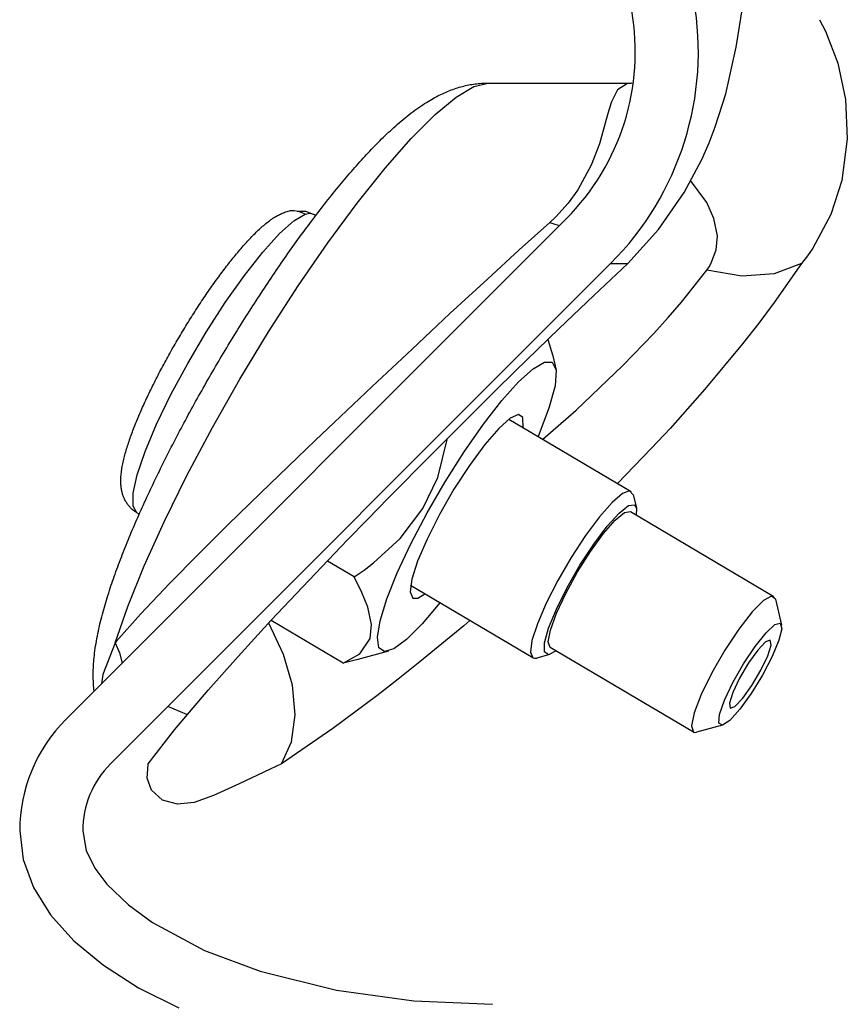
# Model space of a CAD drawing. Extents: x -169 to 6736, y -208 to 3022.
# Tile 225 of 256: x 1559.82 to 1561.13, y 981.27 to 982.83. Entities that reach past the tile are written whole.
import ezdxf

# ---------------------------------------------------------------- set-up
doc = ezdxf.new("R2010")
doc.units = 0
doc.header["$MEASUREMENT"] = 0
doc.layers.add('SPILL-BUCKET', color=1, linetype='CONTINUOUS')

msp = doc.modelspace()

# ---------------------------------------------------------------- linework, layer by layer
at = {"layer": 'SPILL-BUCKET', "color": 8, "linetype": 'Continuous'}
for p, q in [((1560.95667, 982.7883), (1560.96978, 982.87087)), ((1561.08877, 982.83153), (1561.09837, 982.81386)), ((1561.09837, 982.81386), (1561.11743, 982.76289)), ((1560.94029, 982.71479), (1560.95667, 982.7883)), ((1561.11743, 982.76289), (1561.1297, 982.70535)), ((1560.51289, 982.70924), (1560.54099, 982.72603)), ((1560.52006, 982.72562), (1560.52256, 982.7263)), ((1560.52256, 982.7263), (1560.52508, 982.72694)), ((1560.52508, 982.72694), (1560.52757, 982.72753)), ((1560.52757, 982.72753), (1560.53009, 982.7281)), ((1560.53009, 982.7281), (1560.53259, 982.72861)), ((1560.53259, 982.72861), (1560.53511, 982.72909)), ((1560.53511, 982.72909), (1560.5376, 982.72953)), ((1560.5376, 982.72953), (1560.54013, 982.72993)), ((1560.54013, 982.72993), (1560.54263, 982.73028)), ((1560.54099, 982.72603), (1560.56322, 982.73167)), ((1560.54263, 982.73028), (1560.54516, 982.7306)), ((1560.54516, 982.7306), (1560.54767, 982.73087)), ((1560.54767, 982.73087), (1560.5502, 982.73111)), ((1560.5502, 982.73111), (1560.55271, 982.7313)), ((1560.55271, 982.7313), (1560.55525, 982.73146)), ((1560.55525, 982.73146), (1560.55777, 982.73157)), ((1560.55777, 982.73157), (1560.56031, 982.73164)), ((1560.56031, 982.73164), (1560.56176, 982.73166)), ((1560.56176, 982.73166), (1560.56322, 982.73167)), ((1560.56322, 982.73167), (1560.79054, 982.73167)), ((1560.78421, 982.73109), (1560.76827, 982.72105)), ((1560.79073, 982.73136), (1560.78421, 982.73109)), ((1560.79054, 982.73167), (1560.79068, 982.73167)), ((1560.79068, 982.73167), (1560.79082, 982.73167)), ((1560.79082, 982.73167), (1560.79325, 982.73171)), ((1560.48113, 982.70988), (1560.48358, 982.71116)), ((1560.48358, 982.71116), (1560.48605, 982.71241)), ((1560.48605, 982.71241), (1560.48844, 982.71358)), ((1560.48844, 982.71358), (1560.49086, 982.71472)), ((1560.49086, 982.71472), (1560.49321, 982.71581)), ((1560.49321, 982.71581), (1560.49559, 982.71686)), ((1560.49559, 982.71686), (1560.49791, 982.71786)), ((1560.49791, 982.71786), (1560.50026, 982.71883)), ((1560.50026, 982.71883), (1560.50255, 982.71975)), ((1560.50255, 982.71975), (1560.50488, 982.72064)), ((1560.50488, 982.72064), (1560.5074, 982.72157)), ((1560.5074, 982.72157), (1560.50997, 982.72247)), ((1560.50997, 982.72247), (1560.51248, 982.72332)), ((1560.51248, 982.72332), (1560.51503, 982.72413)), ((1560.51503, 982.72413), (1560.51753, 982.72489)), ((1560.51753, 982.72489), (1560.52006, 982.72562)), ((1560.76827, 982.72105), (1560.75879, 982.70184)), ((1560.92351, 982.66217), (1560.94029, 982.71479)), ((1560.45363, 982.69303), (1560.4568, 982.6952)), ((1560.4568, 982.6952), (1560.46, 982.69733)), ((1560.46, 982.69733), (1560.46275, 982.69912)), ((1560.46275, 982.69912), (1560.46554, 982.70089)), ((1560.46554, 982.70089), (1560.4682, 982.70253)), ((1560.4682, 982.70253), (1560.4709, 982.70415)), ((1560.4709, 982.70415), (1560.47348, 982.70566)), ((1560.47348, 982.70566), (1560.47609, 982.70714)), ((1560.47609, 982.70714), (1560.4786, 982.70852)), ((1560.4786, 982.70852), (1560.48113, 982.70988)), ((1560.47953, 982.68165), (1560.51289, 982.70924)), ((1560.75879, 982.70184), (1560.75479, 982.68874)), ((1561.1297, 982.70535), (1561.13271, 982.64323)), ((1560.43468, 982.67886), (1560.43778, 982.68131)), ((1560.43778, 982.68131), (1560.44089, 982.68372)), ((1560.44089, 982.68372), (1560.44405, 982.68611)), ((1560.44163, 982.64388), (1560.47953, 982.68165)), ((1560.44405, 982.68611), (1560.44723, 982.68847)), ((1560.44723, 982.68847), (1560.45042, 982.69077)), ((1560.45042, 982.69077), (1560.45363, 982.69303)), ((1560.75479, 982.68874), (1560.75075, 982.67367)), ((1560.41404, 982.66131), (1560.41689, 982.66385)), ((1560.41689, 982.66385), (1560.41979, 982.6664)), ((1560.41979, 982.6664), (1560.42269, 982.66891)), ((1560.42269, 982.66891), (1560.42565, 982.67144)), ((1560.42565, 982.67144), (1560.42861, 982.67392)), ((1560.42861, 982.67392), (1560.43164, 982.67641)), ((1560.43164, 982.67641), (1560.43468, 982.67886)), ((1560.75075, 982.67367), (1560.73966, 982.63513)), ((1560.39734, 982.64567), (1560.40007, 982.6483)), ((1560.40007, 982.6483), (1560.40284, 982.65094)), ((1560.40284, 982.65094), (1560.4056, 982.65355)), ((1560.4056, 982.65355), (1560.4084, 982.65616)), ((1560.4084, 982.65616), (1560.4112, 982.65873)), ((1560.4112, 982.65873), (1560.41404, 982.66131)), ((1560.91364, 982.63687), (1560.92351, 982.66217)), ((1560.38383, 982.63216), (1560.38652, 982.6349)), ((1560.38652, 982.6349), (1560.3892, 982.63761)), ((1560.3892, 982.63761), (1560.39191, 982.64032)), ((1560.39191, 982.64032), (1560.39461, 982.64299)), ((1560.39461, 982.64299), (1560.39734, 982.64567)), ((1560.40002, 982.59675), (1560.44163, 982.64388)), ((1560.73966, 982.63513), (1560.72677, 982.60166)), ((1560.90204, 982.61068), (1560.91364, 982.63687)), ((1561.13271, 982.64323), (1561.12397, 982.57749)), ((1560.36788, 982.61532), (1560.37053, 982.61818)), ((1560.37053, 982.61818), (1560.37317, 982.62101)), ((1560.37317, 982.62101), (1560.37584, 982.62383)), ((1560.37584, 982.62383), (1560.37849, 982.62662)), ((1560.37849, 982.62662), (1560.38116, 982.62941)), ((1560.38116, 982.62941), (1560.38383, 982.63216)), ((1560.35469, 982.60073), (1560.35732, 982.60368)), ((1560.35732, 982.60368), (1560.35996, 982.60663)), ((1560.35996, 982.60663), (1560.36259, 982.60954)), ((1560.36259, 982.60954), (1560.36524, 982.61245)), ((1560.36524, 982.61245), (1560.36788, 982.61532)), ((1560.72677, 982.60166), (1560.70563, 982.56264)), ((1560.87413, 982.55844), (1560.90204, 982.61068)), ((1560.33889, 982.5825), (1560.34152, 982.58559)), ((1560.34152, 982.58559), (1560.34415, 982.58866)), ((1560.34415, 982.58866), (1560.34678, 982.59171)), ((1560.34678, 982.59171), (1560.34942, 982.59474)), ((1560.34942, 982.59474), (1560.35205, 982.59774)), ((1560.35205, 982.59774), (1560.35469, 982.60073)), ((1560.35561, 982.54127), (1560.40002, 982.59675)), ((1560.3257, 982.56672), (1560.32834, 982.56992)), ((1560.32834, 982.56992), (1560.33098, 982.57309)), ((1560.33098, 982.57309), (1560.33361, 982.57625)), ((1560.33361, 982.57625), (1560.33625, 982.57938)), ((1560.33625, 982.57938), (1560.33889, 982.5825)), ((1560.90997, 982.54229), (1560.8841, 982.57712)), ((1561.12397, 982.57749), (1561.1064, 982.52331)), ((1560.31514, 982.5537), (1560.31778, 982.55699)), ((1560.31778, 982.55699), (1560.32042, 982.56025)), ((1560.32042, 982.56025), (1560.32307, 982.5635)), ((1560.32307, 982.5635), (1560.3257, 982.56672)), ((1560.70563, 982.56264), (1560.69042, 982.54154)), ((1560.83336, 982.4995), (1560.87413, 982.55844)), ((1560.3019, 982.53697), (1560.30455, 982.54036)), ((1560.30455, 982.54036), (1560.3072, 982.54373)), ((1560.3072, 982.54373), (1560.30985, 982.54707)), ((1560.30936, 982.47866), (1560.35561, 982.54127)), ((1560.30985, 982.54707), (1560.31249, 982.5504)), ((1560.31249, 982.5504), (1560.31514, 982.5537)), ((1560.69042, 982.54154), (1560.67057, 982.51946)), ((1560.92139, 982.51709), (1560.90997, 982.54229)), ((1560.23118, 982.52255), (1560.23277, 982.52336)), ((1560.23277, 982.52336), (1560.23438, 982.52415)), ((1560.23438, 982.52415), (1560.23589, 982.52485)), ((1560.23589, 982.52485), (1560.23743, 982.52553)), ((1560.23743, 982.52553), (1560.23889, 982.52614)), ((1560.23889, 982.52614), (1560.24038, 982.52671)), ((1560.24038, 982.52671), (1560.24062, 982.52679)), ((1560.24062, 982.52679), (1560.24085, 982.52688)), ((1560.2496, 982.52897), (1560.24089, 982.52676)), ((1560.25605, 982.52918), (1560.2496, 982.52897)), ((1560.25542, 982.51339), (1560.27345, 982.5239)), ((1560.26261, 982.52825), (1560.25605, 982.52918)), ((1560.26046, 982.52861), (1560.26079, 982.52872)), ((1560.26079, 982.52872), (1560.27395, 982.52859)), ((1560.26876, 982.52626), (1560.26261, 982.52825)), ((1560.27345, 982.5239), (1560.26876, 982.52626)), ((1560.27345, 982.5239), (1560.28074, 982.52533)), ((1560.27395, 982.52859), (1560.28624, 982.52402)), ((1560.28074, 982.52533), (1560.28643, 982.5239)), ((1560.28623, 982.524), (1560.28634, 982.52393)), ((1560.28624, 982.52402), (1560.28643, 982.5239)), ((1560.28634, 982.52393), (1560.28647, 982.52386)), ((1560.28643, 982.5239), (1560.28645, 982.52389)), ((1560.28645, 982.52389), (1560.28648, 982.52388)), ((1560.28648, 982.52388), (1560.29014, 982.52171)), ((1560.28862, 982.51972), (1560.29128, 982.52321)), ((1560.29128, 982.52321), (1560.29394, 982.52668)), ((1560.29394, 982.52668), (1560.29659, 982.53013)), ((1560.29659, 982.53013), (1560.29925, 982.53356)), ((1560.29925, 982.53356), (1560.3019, 982.53697)), ((1561.1064, 982.52331), (1561.07786, 982.46996)), ((1560.20771, 982.50615), (1560.20946, 982.50762)), ((1560.20946, 982.50762), (1560.21125, 982.50909)), ((1560.21125, 982.50909), (1560.21304, 982.51051)), ((1560.21304, 982.51051), (1560.21487, 982.51193)), ((1560.21487, 982.51193), (1560.2167, 982.51331)), ((1560.2167, 982.51331), (1560.21858, 982.51468)), ((1560.21858, 982.51468), (1560.22047, 982.51601)), ((1560.22047, 982.51601), (1560.2224, 982.51731)), ((1560.2224, 982.51731), (1560.22435, 982.51857)), ((1560.22435, 982.51857), (1560.22609, 982.51965)), ((1560.22609, 982.51965), (1560.22784, 982.52069)), ((1560.22784, 982.52069), (1560.2295, 982.52163)), ((1560.2295, 982.52163), (1560.23118, 982.52255)), ((1560.23266, 982.49307), (1560.25542, 982.51339)), ((1560.27798, 982.50556), (1560.28064, 982.50913)), ((1560.28064, 982.50913), (1560.2833, 982.51268)), ((1560.2833, 982.51268), (1560.28597, 982.51621)), ((1560.28597, 982.51621), (1560.28862, 982.51972)), ((1560.66112, 982.51059), (1560.61274, 982.46714)), ((1560.67057, 982.51946), (1560.66112, 982.51059)), ((1560.66112, 982.51059), (1560.6691, 982.50797)), ((1560.6691, 982.50797), (1560.67673, 982.50619)), ((1560.92672, 982.48941), (1560.92139, 982.51709)), ((1560.19224, 982.49177), (1560.19395, 982.49347)), ((1560.19395, 982.49347), (1560.19564, 982.49513)), ((1560.19564, 982.49513), (1560.19735, 982.49678)), ((1560.19735, 982.49678), (1560.19905, 982.4984)), ((1560.19905, 982.4984), (1560.20078, 982.5)), ((1560.20078, 982.5), (1560.20249, 982.50157)), ((1560.20249, 982.50157), (1560.20422, 982.50312)), ((1560.20422, 982.50312), (1560.20595, 982.50464)), ((1560.20595, 982.50464), (1560.20771, 982.50615)), ((1560.20616, 982.46381), (1560.23266, 982.49307)), ((1560.26732, 982.4911), (1560.26999, 982.49475)), ((1560.26999, 982.49475), (1560.27265, 982.49837)), ((1560.27265, 982.49837), (1560.27532, 982.50198)), ((1560.27532, 982.50198), (1560.27798, 982.50556)), ((1560.78458, 982.44569), (1560.83336, 982.4995)), ((1560.17688, 982.47541), (1560.17859, 982.47733)), ((1560.17859, 982.47733), (1560.18031, 982.47923)), ((1560.18031, 982.47923), (1560.18202, 982.48109)), ((1560.18202, 982.48109), (1560.18373, 982.48294)), ((1560.18373, 982.48294), (1560.18543, 982.48475)), ((1560.18543, 982.48475), (1560.18714, 982.48655)), ((1560.18714, 982.48655), (1560.18884, 982.48831)), ((1560.18884, 982.48831), (1560.19054, 982.49006)), ((1560.19054, 982.49006), (1560.19224, 982.49177)), ((1560.25399, 982.47262), (1560.25665, 982.47635)), ((1560.25665, 982.47635), (1560.25932, 982.48007)), ((1560.25932, 982.48007), (1560.26199, 982.48376)), ((1560.26199, 982.48376), (1560.26466, 982.48744)), ((1560.26229, 982.41028), (1560.30936, 982.47866)), ((1560.26466, 982.48744), (1560.26732, 982.4911)), ((1560.92493, 982.46721), (1560.92672, 982.48941)), ((1560.16299, 982.45916), (1560.16474, 982.46128)), ((1560.16474, 982.46128), (1560.16649, 982.46337)), ((1560.16649, 982.46337), (1560.16823, 982.46544)), ((1560.16823, 982.46544), (1560.16997, 982.46748)), ((1560.16997, 982.46748), (1560.1717, 982.4695)), ((1560.1717, 982.4695), (1560.17343, 982.4715)), ((1560.17343, 982.4715), (1560.17515, 982.47346)), ((1560.17515, 982.47346), (1560.17688, 982.47541)), ((1560.17708, 982.4269), (1560.20616, 982.46381)), ((1560.24333, 982.45752), (1560.24599, 982.46132)), ((1560.24599, 982.46132), (1560.24866, 982.46511)), ((1560.24866, 982.46511), (1560.25132, 982.46887)), ((1560.25132, 982.46887), (1560.25399, 982.47262)), ((1560.61274, 982.46714), (1560.5623, 982.42112)), ((1560.9166, 982.44518), (1560.92493, 982.46721)), ((1561.07786, 982.46996), (1561.06937, 982.45769)), ((1560.15063, 982.44369), (1560.15241, 982.44597)), ((1560.15241, 982.44597), (1560.15418, 982.44822)), ((1560.15418, 982.44822), (1560.15595, 982.45046)), ((1560.15595, 982.45046), (1560.15772, 982.45267)), ((1560.15772, 982.45267), (1560.15948, 982.45486)), ((1560.15948, 982.45486), (1560.16124, 982.45702)), ((1560.16124, 982.45702), (1560.16299, 982.45916)), ((1560.23267, 982.44217), (1560.23533, 982.44603)), ((1560.23533, 982.44603), (1560.23799, 982.44988)), ((1560.23799, 982.44988), (1560.24066, 982.45371)), ((1560.24066, 982.45371), (1560.24333, 982.45752)), ((1560.73072, 982.3952), (1560.78458, 982.44569)), ((1560.75756, 982.44569), (1560.76431, 982.44569)), ((1560.76431, 982.44569), (1560.78458, 982.44569)), ((1560.9136, 982.44021), (1560.9166, 982.44518)), ((1561.06022, 982.44569), (1561.01676, 982.42929)), ((1561.06022, 982.44569), (1561.01679, 982.38384)), ((1561.06937, 982.45769), (1561.06022, 982.44569)), ((1560.13811, 982.42713), (1560.13991, 982.42956)), ((1560.13991, 982.42956), (1560.1417, 982.43196)), ((1560.1417, 982.43196), (1560.14349, 982.43435)), ((1560.14349, 982.43435), (1560.14528, 982.43672)), ((1560.14528, 982.43672), (1560.14707, 982.43906)), ((1560.14707, 982.43906), (1560.14885, 982.44139)), ((1560.14885, 982.44139), (1560.15063, 982.44369)), ((1560.22203, 982.42657), (1560.22469, 982.43049)), ((1560.22469, 982.43049), (1560.22734, 982.4344)), ((1560.22734, 982.4344), (1560.23001, 982.43829)), ((1560.23001, 982.43829), (1560.23267, 982.44217)), ((1560.86973, 982.38473), (1560.91016, 982.43532)), ((1560.91016, 982.43532), (1560.9136, 982.44021)), ((1560.96549, 982.42575), (1560.91016, 982.43532)), ((1560.12729, 982.41215), (1560.1291, 982.41469)), ((1560.1291, 982.41469), (1560.1309, 982.41722)), ((1560.1309, 982.41722), (1560.13271, 982.41972)), ((1560.13271, 982.41972), (1560.13451, 982.42221)), ((1560.13451, 982.42221), (1560.13631, 982.42468)), ((1560.13631, 982.42468), (1560.13811, 982.42713)), ((1560.14668, 982.38393), (1560.17708, 982.4269)), ((1560.21142, 982.41075), (1560.21407, 982.41473)), ((1560.21407, 982.41473), (1560.21672, 982.41869)), ((1560.21672, 982.41869), (1560.21937, 982.42264)), ((1560.21937, 982.42264), (1560.22203, 982.42657)), ((1560.5623, 982.42112), (1560.50293, 982.36626)), ((1561.01676, 982.42929), (1560.96549, 982.42575)), ((1560.11645, 982.39654), (1560.11826, 982.39918)), ((1560.11826, 982.39918), (1560.12007, 982.40181)), ((1560.12007, 982.40181), (1560.12187, 982.40442)), ((1560.12187, 982.40442), (1560.12368, 982.40702)), ((1560.12368, 982.40702), (1560.12549, 982.40959)), ((1560.12549, 982.40959), (1560.12729, 982.41215)), ((1560.20085, 982.39472), (1560.20349, 982.39875)), ((1560.20349, 982.39875), (1560.20613, 982.40276)), ((1560.20613, 982.40276), (1560.20878, 982.40676)), ((1560.20878, 982.40676), (1560.21142, 982.41075)), ((1560.2154, 982.33762), (1560.26229, 982.41028)), ((1560.10564, 982.38038), (1560.10744, 982.38311)), ((1560.10744, 982.38311), (1560.10924, 982.38582)), ((1560.10924, 982.38582), (1560.11104, 982.38852)), ((1560.11104, 982.38852), (1560.11284, 982.39121)), ((1560.11284, 982.39121), (1560.11465, 982.39388)), ((1560.11465, 982.39388), (1560.11645, 982.39654)), ((1560.11628, 982.33677), (1560.14668, 982.38393)), ((1560.19296, 982.38257), (1560.19559, 982.38663)), ((1560.19559, 982.38663), (1560.19822, 982.39068)), ((1560.19822, 982.39068), (1560.20085, 982.39472)), ((1560.67583, 982.34277), (1560.73072, 982.3952)), ((1560.84874, 982.36035), (1560.86973, 982.38473)), ((1561.01679, 982.38384), (1560.99227, 982.35122)), ((1560.09669, 982.36655), (1560.09848, 982.36934)), ((1560.09848, 982.36934), (1560.10026, 982.37212)), ((1560.10026, 982.37212), (1560.10205, 982.37489)), ((1560.10205, 982.37489), (1560.10384, 982.37764)), ((1560.10384, 982.37764), (1560.10564, 982.38038)), ((1560.18249, 982.36622), (1560.1851, 982.37032)), ((1560.1851, 982.37032), (1560.18772, 982.37441)), ((1560.18772, 982.37441), (1560.19034, 982.3785)), ((1560.19034, 982.3785), (1560.19296, 982.38257)), ((1560.08609, 982.34963), (1560.08784, 982.35247)), ((1560.08784, 982.35247), (1560.0896, 982.35531)), ((1560.0896, 982.35531), (1560.09137, 982.35813)), ((1560.09137, 982.35813), (1560.09314, 982.36095)), ((1560.09314, 982.36095), (1560.09491, 982.36376)), ((1560.09491, 982.36376), (1560.09669, 982.36655)), ((1560.17208, 982.34971), (1560.17468, 982.35385)), ((1560.17468, 982.35385), (1560.17728, 982.35798)), ((1560.17728, 982.35798), (1560.17988, 982.3621)), ((1560.17988, 982.3621), (1560.18249, 982.36622)), ((1560.50293, 982.36626), (1560.47269, 982.3381)), ((1560.82595, 982.33503), (1560.84874, 982.36035)), ((1560.0774, 982.3353), (1560.07913, 982.33818)), ((1560.07913, 982.33818), (1560.08086, 982.34105)), ((1560.08086, 982.34105), (1560.08259, 982.34392)), ((1560.08259, 982.34392), (1560.08434, 982.34678)), ((1560.08434, 982.34678), (1560.08609, 982.34963)), ((1560.08718, 982.28746), (1560.11628, 982.33677)), ((1560.16176, 982.33306), (1560.16434, 982.33723)), ((1560.16434, 982.33723), (1560.16691, 982.3414)), ((1560.16691, 982.3414), (1560.1695, 982.34556)), ((1560.1695, 982.34556), (1560.17208, 982.34971)), ((1560.16973, 982.26227), (1560.2154, 982.33762)), ((1560.47269, 982.3381), (1560.44291, 982.31025)), ((1560.60679, 982.27568), (1560.67583, 982.34277)), ((1560.99227, 982.35122), (1560.96663, 982.3185)), ((1560.06721, 982.31795), (1560.06888, 982.32085)), ((1560.06888, 982.32085), (1560.07057, 982.32375)), ((1560.07057, 982.32375), (1560.07227, 982.32664)), ((1560.07227, 982.32664), (1560.07397, 982.32953)), ((1560.07397, 982.32953), (1560.07568, 982.33242)), ((1560.07568, 982.33242), (1560.0774, 982.3353)), ((1560.15154, 982.31629), (1560.15408, 982.32049)), ((1560.15408, 982.32049), (1560.15664, 982.32469)), ((1560.15664, 982.32469), (1560.1592, 982.32888)), ((1560.1592, 982.32888), (1560.16176, 982.33306)), ((1560.65812, 982.32555), (1560.66595, 982.29964)), ((1560.77709, 982.28402), (1560.82595, 982.33503)), ((1560.05895, 982.30341), (1560.06058, 982.30632)), ((1560.06058, 982.30632), (1560.06222, 982.30923)), ((1560.06222, 982.30923), (1560.06387, 982.31213)), ((1560.06387, 982.31213), (1560.06553, 982.31504)), ((1560.06553, 982.31504), (1560.06721, 982.31795)), ((1560.14393, 982.30365), (1560.14646, 982.30787)), ((1560.14646, 982.30787), (1560.14899, 982.31208)), ((1560.14899, 982.31208), (1560.15154, 982.31629)), ((1560.44291, 982.31025), (1560.37952, 982.25062)), ((1560.96663, 982.3185), (1560.90676, 982.24645)), ((1560.05094, 982.28886), (1560.05252, 982.29177)), ((1560.05252, 982.29177), (1560.05411, 982.29468)), ((1560.05411, 982.29468), (1560.05571, 982.29759)), ((1560.05571, 982.29759), (1560.05732, 982.3005)), ((1560.05732, 982.3005), (1560.05895, 982.30341)), ((1560.13389, 982.28671), (1560.13639, 982.29096)), ((1560.13639, 982.29096), (1560.1389, 982.29519)), ((1560.1389, 982.29519), (1560.14141, 982.29942)), ((1560.14141, 982.29942), (1560.14393, 982.30365)), ((1560.6346, 982.27888), (1560.65259, 982.28935)), ((1560.65259, 982.28935), (1560.66488, 982.28922)), ((1560.66488, 982.28922), (1560.67118, 982.27673)), ((1560.66595, 982.29964), (1560.67118, 982.27673)), ((1560.0417, 982.27149), (1560.04321, 982.27438)), ((1560.04321, 982.27438), (1560.04473, 982.27727)), ((1560.04473, 982.27727), (1560.04627, 982.28016)), ((1560.04627, 982.28016), (1560.04781, 982.28306)), ((1560.04781, 982.28306), (1560.04937, 982.28596)), ((1560.04937, 982.28596), (1560.05094, 982.28886)), ((1560.06067, 982.23815), (1560.08718, 982.28746)), ((1560.12398, 982.26972), (1560.12645, 982.27397)), ((1560.12645, 982.27397), (1560.12892, 982.27822)), ((1560.12892, 982.27822), (1560.1314, 982.28247)), ((1560.1314, 982.28247), (1560.13389, 982.28671)), ((1560.57396, 982.2434), (1560.60679, 982.27568)), ((1560.61176, 982.25831), (1560.6346, 982.27888)), ((1560.67118, 982.27673), (1560.66944, 982.25197)), ((1560.7027, 982.21313), (1560.77709, 982.28402)), ((1560.03436, 982.25714), (1560.0358, 982.26)), ((1560.0358, 982.26), (1560.03726, 982.26286)), ((1560.03726, 982.26286), (1560.03873, 982.26573)), ((1560.03873, 982.26573), (1560.04021, 982.26861)), ((1560.04021, 982.26861), (1560.0417, 982.27149)), ((1560.11664, 982.25694), (1560.11908, 982.2612)), ((1560.11908, 982.2612), (1560.12153, 982.26546)), ((1560.12153, 982.26546), (1560.12398, 982.26972)), ((1560.12628, 982.18585), (1560.16973, 982.26227)), ((1560.58512, 982.22859), (1560.61176, 982.25831)), ((1560.02601, 982.24016), (1560.02736, 982.24297)), ((1560.02736, 982.24297), (1560.02873, 982.24579)), ((1560.02873, 982.24579), (1560.03012, 982.24861)), ((1560.03012, 982.24861), (1560.03152, 982.25145)), ((1560.03152, 982.25145), (1560.03293, 982.25429)), ((1560.03293, 982.25429), (1560.03436, 982.25714)), ((1560.10698, 982.23987), (1560.10938, 982.24414)), ((1560.10938, 982.24414), (1560.11179, 982.24841)), ((1560.11179, 982.24841), (1560.11421, 982.25267)), ((1560.11421, 982.25267), (1560.11664, 982.25694)), ((1560.37952, 982.25062), (1560.31956, 982.19382)), ((1560.54056, 982.21034), (1560.57396, 982.2434)), ((1560.66944, 982.25197), (1560.65976, 982.21634)), ((1560.90676, 982.24645), (1560.85168, 982.18448)), ((1560.01948, 982.22627), (1560.02075, 982.22903)), ((1560.02075, 982.22903), (1560.02204, 982.23179)), ((1560.02204, 982.23179), (1560.02335, 982.23457)), ((1560.02335, 982.23457), (1560.02467, 982.23736)), ((1560.02467, 982.23736), (1560.02601, 982.24016)), ((1560.03789, 982.19097), (1560.06067, 982.23815)), ((1560.09747, 982.22279), (1560.09983, 982.22706)), ((1560.09983, 982.22706), (1560.1022, 982.23133)), ((1560.1022, 982.23133), (1560.10458, 982.2356)), ((1560.10458, 982.2356), (1560.10698, 982.23987)), ((1560.55592, 982.1911), (1560.58512, 982.22859)), ((1560.01218, 982.20996), (1560.01335, 982.21265)), ((1560.01335, 982.21265), (1560.01454, 982.21535)), ((1560.01454, 982.21535), (1560.01575, 982.21806)), ((1560.01575, 982.21806), (1560.01698, 982.22078)), ((1560.01698, 982.22078), (1560.01822, 982.22352)), ((1560.01822, 982.22352), (1560.01948, 982.22627)), ((1560.09045, 982.20999), (1560.09278, 982.21426)), ((1560.09278, 982.21426), (1560.09512, 982.21852)), ((1560.09512, 982.21852), (1560.09747, 982.22279)), ((1560.65976, 982.21634), (1560.6427, 982.17187)), ((1560.65001, 982.16755), (1560.7027, 982.21313)), ((1560.00551, 982.19413), (1560.00658, 982.19673)), ((1560.00658, 982.19673), (1560.00766, 982.19935)), ((1560.00766, 982.19935), (1560.00876, 982.20199)), ((1560.00876, 982.20199), (1560.00988, 982.20463)), ((1560.00988, 982.20463), (1560.01102, 982.20729)), ((1560.01102, 982.20729), (1560.01218, 982.20996)), ((1560.08124, 982.19293), (1560.08352, 982.1972)), ((1560.08352, 982.1972), (1560.08582, 982.20146)), ((1560.08582, 982.20146), (1560.08813, 982.20572)), ((1560.08813, 982.20572), (1560.09045, 982.20999)), ((1560.47452, 982.14434), (1560.54056, 982.21034)), ((1560.59846, 982.20075), (1560.58013, 982.1844)), ((1560.5964, 982.19925), (1560.79011, 982.08469)), ((1560.61163, 982.2066), (1560.59846, 982.20075)), ((1560.61866, 982.20151), (1560.61163, 982.2066)), ((1560.61903, 982.18587), (1560.61866, 982.20151)), ((1559.99951, 982.1788), (1560.00047, 982.18132)), ((1560.00047, 982.18132), (1560.00144, 982.18385)), ((1560.00144, 982.18385), (1560.00243, 982.1864)), ((1560.00243, 982.1864), (1560.00344, 982.18896)), ((1560.00344, 982.18896), (1560.00447, 982.19154)), ((1560.00447, 982.19154), (1560.00551, 982.19413)), ((1560.01982, 982.14797), (1560.03789, 982.19097)), ((1560.07222, 982.17592), (1560.07446, 982.18017)), ((1560.07446, 982.18017), (1560.07671, 982.18442)), ((1560.07671, 982.18442), (1560.07897, 982.18868)), ((1560.07897, 982.18868), (1560.08124, 982.19293)), ((1560.08597, 982.11004), (1560.12628, 982.18585)), ((1560.31956, 982.19382), (1560.28994, 982.16561)), ((1560.52551, 982.14756), (1560.55592, 982.1911)), ((1560.58013, 982.1844), (1560.55803, 982.15878)), ((1560.85168, 982.18448), (1560.82259, 982.15312)), ((1559.99422, 982.16398), (1559.99505, 982.16642)), ((1559.99505, 982.16642), (1559.99591, 982.16886)), ((1559.99591, 982.16886), (1559.99678, 982.17133)), ((1559.99678, 982.17133), (1559.99767, 982.1738)), ((1559.99767, 982.1738), (1559.99859, 982.1763)), ((1559.99859, 982.1763), (1559.99951, 982.1788)), ((1560.06559, 982.1632), (1560.06779, 982.16743)), ((1560.06779, 982.16743), (1560.07, 982.17167)), ((1560.07, 982.17167), (1560.07222, 982.17592)), ((1560.28994, 982.16561), (1560.26131, 982.13825)), ((1560.48342, 982.10693), (1560.49921, 982.16878)), ((1559.98898, 982.14726), (1559.98966, 982.14961)), ((1559.98966, 982.14961), (1559.99037, 982.15199)), ((1559.99037, 982.15199), (1559.9911, 982.15436)), ((1559.9911, 982.15436), (1559.99185, 982.15675)), ((1559.99185, 982.15675), (1559.99262, 982.15914)), ((1559.99262, 982.15914), (1559.99341, 982.16156)), ((1559.99341, 982.16156), (1559.99422, 982.16398)), ((1560.05692, 982.14629), (1560.05907, 982.15051)), ((1560.05907, 982.15051), (1560.06123, 982.15474)), ((1560.06123, 982.15474), (1560.0634, 982.15896)), ((1560.0634, 982.15896), (1560.06559, 982.1632)), ((1560.55803, 982.15878), (1560.53381, 982.12581)), ((1560.82259, 982.15312), (1560.76849, 982.09739)), ((1559.98482, 982.13088), (1559.98535, 982.13323)), ((1559.98535, 982.13323), (1559.98589, 982.13555)), ((1559.98589, 982.13555), (1559.98646, 982.13789)), ((1559.98646, 982.13789), (1559.98706, 982.14022)), ((1559.98706, 982.14022), (1559.98768, 982.14257)), ((1559.98768, 982.14257), (1559.98831, 982.1449)), ((1559.98831, 982.1449), (1559.98898, 982.14726)), ((1560.00726, 982.11102), (1560.01982, 982.14797)), ((1560.04847, 982.12948), (1560.05056, 982.13367)), ((1560.05056, 982.13367), (1560.05267, 982.13788)), ((1560.05267, 982.13788), (1560.05479, 982.14208)), ((1560.05479, 982.14208), (1560.05692, 982.14629)), ((1560.26131, 982.13825), (1560.20255, 982.08169)), ((1560.40493, 982.07388), (1560.47452, 982.14434)), ((1560.49529, 982.1), (1560.52551, 982.14756)), ((1559.98233, 982.11687), (1559.98266, 982.11919)), ((1559.98266, 982.11919), (1559.98303, 982.12152)), ((1559.98303, 982.12152), (1559.98343, 982.12387)), ((1559.98343, 982.12387), (1559.98386, 982.1262)), ((1559.98386, 982.1262), (1559.98433, 982.12856)), ((1559.98433, 982.12856), (1559.98482, 982.13088)), ((1560.04228, 982.11694), (1560.04433, 982.12111)), ((1560.04433, 982.12111), (1560.04639, 982.12529)), ((1560.04639, 982.12529), (1560.04847, 982.12948)), ((1560.53381, 982.12581), (1560.50929, 982.08796)), ((1559.98122, 982.10205), (1559.98125, 982.104)), ((1559.98123, 982.10023), (1559.98122, 982.10205)), ((1559.98125, 982.104), (1559.98132, 982.10595)), ((1559.98132, 982.10595), (1559.98144, 982.10804)), ((1559.98144, 982.10804), (1559.98159, 982.11013)), ((1559.98159, 982.11013), (1559.9818, 982.11235)), ((1559.9818, 982.11235), (1559.98204, 982.11457)), ((1559.98204, 982.11457), (1559.98233, 982.11687)), ((1560.00074, 982.08173), (1560.00726, 982.11102)), ((1560.03422, 982.10031), (1560.03621, 982.10446)), ((1560.03621, 982.10446), (1560.03822, 982.10861)), ((1560.03822, 982.10861), (1560.04024, 982.11277)), ((1560.04024, 982.11277), (1560.04228, 982.11694)), ((1560.0497, 982.03648), (1560.08597, 982.11004)), ((1560.45991, 982.0576), (1560.48342, 982.10693)), ((1559.98127, 982.09841), (1559.98123, 982.10023)), ((1559.98134, 982.09672), (1559.98127, 982.09841)), ((1559.98145, 982.09501), (1559.98134, 982.09672)), ((1559.98159, 982.09341), (1559.98145, 982.09501)), ((1559.98175, 982.0918), (1559.98159, 982.09341)), ((1559.98195, 982.09028), (1559.98175, 982.0918)), ((1559.98218, 982.08875), (1559.98195, 982.09028)), ((1559.98243, 982.08729), (1559.98218, 982.08875)), ((1559.98271, 982.08582), (1559.98243, 982.08729)), ((1560.02641, 982.08382), (1560.02834, 982.08793)), ((1560.02834, 982.08793), (1560.03029, 982.09205)), ((1560.03029, 982.09205), (1560.03225, 982.09618)), ((1560.03225, 982.09618), (1560.03422, 982.10031)), ((1560.46667, 982.05062), (1560.49529, 982.1)), ((1560.50929, 982.08796), (1560.4863, 982.04807)), ((1559.98302, 982.08441), (1559.98271, 982.08582)), ((1559.98336, 982.08299), (1559.98302, 982.08441)), ((1559.98373, 982.08162), (1559.98336, 982.08299)), ((1559.98413, 982.08024), (1559.98373, 982.08162)), ((1559.98455, 982.07891), (1559.98413, 982.08024)), ((1559.98502, 982.07757), (1559.98455, 982.07891)), ((1559.9855, 982.07627), (1559.98502, 982.07757)), ((1559.98602, 982.07496), (1559.9855, 982.07627)), ((1559.98657, 982.07369), (1559.98602, 982.07496)), ((1559.98715, 982.07242), (1559.98657, 982.07369)), ((1559.98777, 982.07117), (1559.98715, 982.07242)), ((1559.98842, 982.06993), (1559.98777, 982.07117)), ((1560.00055, 982.06135), (1560.00074, 982.08173)), ((1560.01885, 982.06746), (1560.02072, 982.07154)), ((1560.02072, 982.07154), (1560.0226, 982.07562)), ((1560.0226, 982.07562), (1560.0245, 982.07972)), ((1560.0245, 982.07972), (1560.02641, 982.08382)), ((1560.20255, 982.08169), (1560.15154, 982.032)), ((1560.37273, 982.04094), (1560.40493, 982.07388)), ((1560.77623, 982.08127), (1560.75983, 982.06723)), ((1560.78771, 982.08546), (1560.77623, 982.08127)), ((1560.79339, 982.07948), (1560.78771, 982.08546)), ((1560.7934, 982.07948), (1560.79832, 982.05876)), ((1559.9891, 982.06871), (1559.98842, 982.06993)), ((1559.98982, 982.0675), (1559.9891, 982.06871)), ((1559.99056, 982.06632), (1559.98982, 982.0675)), ((1559.99135, 982.06515), (1559.99056, 982.06632)), ((1559.99217, 982.064), (1559.99135, 982.06515)), ((1559.99302, 982.06286), (1559.99217, 982.064)), ((1559.99391, 982.06175), (1559.99302, 982.06286)), ((1559.99484, 982.06066), (1559.99391, 982.06175)), ((1559.99579, 982.0596), (1559.99484, 982.06066)), ((1559.99679, 982.05856), (1559.99579, 982.0596)), ((1559.99781, 982.05754), (1559.99679, 982.05856)), ((1559.99887, 982.05656), (1559.99781, 982.05754)), ((1559.99996, 982.0556), (1559.99887, 982.05656)), ((1560.00108, 982.05467), (1559.99996, 982.0556)), ((1560.00671, 982.05079), (1560.00055, 982.06135)), ((1560.01154, 982.05126), (1560.01334, 982.0553)), ((1560.01334, 982.0553), (1560.01516, 982.05934)), ((1560.01516, 982.05934), (1560.017, 982.0634)), ((1560.017, 982.0634), (1560.01885, 982.06746)), ((1560.42412, 982.01028), (1560.45991, 982.0576)), ((1560.75983, 982.06723), (1560.73979, 982.04443)), ((1560.77087, 982.05043), (1560.78578, 982.06209)), ((1560.78578, 982.06209), (1560.79537, 982.06344)), ((1560.79537, 982.06344), (1560.7985, 982.05789)), ((1560.7985, 982.05789), (1560.79823, 982.04709)), ((1560.00224, 982.05378), (1560.00108, 982.05467)), ((1560.00342, 982.05291), (1560.00224, 982.05378)), ((1560.00464, 982.05207), (1560.00342, 982.05291)), ((1560.00588, 982.05128), (1560.00464, 982.05207)), ((1560.0063, 982.05104), (1560.00588, 982.05128)), ((1560.00624, 982.03922), (1560.00799, 982.04322)), ((1560.00671, 982.0508), (1560.0063, 982.05104)), ((1560.01037, 982.04862), (1560.00671, 982.05079)), ((1560.00799, 982.04322), (1560.00976, 982.04724)), ((1560.00976, 982.04724), (1560.01154, 982.05126)), ((1560.34061, 982.00784), (1560.37273, 982.04094)), ((1560.44097, 982.00172), (1560.46667, 982.05062)), ((1560.4863, 982.04807), (1560.46657, 982.00912)), ((1560.73979, 982.04443), (1560.71762, 982.01461)), ((1560.75196, 982.02949), (1560.77087, 982.05043)), ((1560.76496, 982.03906), (1560.7796, 982.051)), ((1560.7796, 982.051), (1560.78894, 982.05259)), ((1560.78894, 982.05259), (1561.01602, 981.9183)), ((1559.9994, 982.02331), (1560.00108, 982.02727)), ((1560.00108, 982.02727), (1560.00278, 982.03124)), ((1560.00278, 982.03124), (1560.0045, 982.03522)), ((1560.0045, 982.03522), (1560.00624, 982.03922)), ((1560.01825, 981.96678), (1560.0497, 982.03648)), ((1560.15154, 982.032), (1560.12719, 982.00802)), ((1560.7307, 982.00113), (1560.75196, 982.02949)), ((1560.74643, 982.0179), (1560.76496, 982.03906)), ((1559.99284, 982.00756), (1559.99445, 982.01148)), ((1559.99445, 982.01148), (1559.99608, 982.01541)), ((1559.99608, 982.01541), (1559.99773, 982.01935)), ((1559.99773, 982.01935), (1559.9994, 982.02331)), ((1560.38187, 981.97149), (1560.42412, 982.01028)), ((1560.46657, 982.00912), (1560.45158, 981.97405)), ((1560.71762, 982.01461), (1560.69503, 981.98005)), ((1560.72584, 981.98963), (1560.74643, 982.0179)), ((1559.98656, 981.99199), (1559.9881, 981.99586)), ((1559.9881, 981.99586), (1559.98966, 981.99975)), ((1559.98966, 981.99975), (1559.99124, 982.00365)), ((1559.99124, 982.00365), (1559.99284, 982.00756)), ((1560.12719, 982.00802), (1560.10416, 981.98512)), ((1560.27897, 981.94353), (1560.34061, 982.00784)), ((1560.41939, 981.95554), (1560.44097, 982.00172)), ((1560.70898, 981.96783), (1560.7307, 982.00113)), ((1559.98057, 981.97658), (1559.98204, 981.98041)), ((1559.98204, 981.98041), (1559.98353, 981.98426)), ((1559.98353, 981.98426), (1559.98503, 981.98811)), ((1559.98503, 981.98811), (1559.98656, 981.99199)), ((1560.10416, 981.98512), (1560.05912, 981.9395)), ((1560.69503, 981.98005), (1560.67376, 981.94341)), ((1560.70521, 981.95698), (1560.72584, 981.98963)), ((1559.97488, 981.96132), (1559.97627, 981.96512)), ((1559.97627, 981.96512), (1559.97768, 981.96893)), ((1559.97768, 981.96893), (1559.97912, 981.97274)), ((1559.97912, 981.97274), (1559.98057, 981.97658)), ((1559.99231, 981.90245), (1560.01825, 981.96678)), ((1560.35127, 981.94915), (1560.30856, 981.9744)), ((1560.36676, 981.96002), (1560.38187, 981.97149)), ((1560.45158, 981.97405), (1560.44245, 981.94548)), ((1560.68869, 981.93253), (1560.70898, 981.96783)), ((1559.96818, 981.94243), (1559.96948, 981.9462)), ((1559.96948, 981.9462), (1559.9708, 981.94996)), ((1559.9708, 981.94996), (1559.97214, 981.95375)), ((1559.97214, 981.95375), (1559.9735, 981.95752)), ((1559.9735, 981.95752), (1559.97488, 981.96132)), ((1560.35127, 981.94915), (1560.36676, 981.96002)), ((1560.36346, 981.92451), (1560.35127, 981.94915)), ((1560.40291, 981.91424), (1560.41939, 981.95554)), ((1560.68655, 981.92317), (1560.70521, 981.95698)), ((1559.96317, 981.92743), (1559.96439, 981.93118)), ((1559.96439, 981.93118), (1559.96563, 981.93492)), ((1559.96563, 981.93492), (1559.9669, 981.93868)), ((1559.9669, 981.93868), (1559.96818, 981.94243)), ((1560.05912, 981.9395), (1560.01238, 981.89024)), ((1560.21971, 981.88046), (1560.27897, 981.94353)), ((1560.44245, 981.94548), (1560.43987, 981.92555)), ((1560.6342, 981.82105), (1560.44049, 981.93561)), ((1560.67376, 981.94341), (1560.65543, 981.90749)), ((1560.67164, 981.89833), (1560.68869, 981.93253)), ((1559.95847, 981.91247), (1559.95962, 981.91622)), ((1559.95962, 981.91622), (1559.96078, 981.91995)), ((1559.96078, 981.91995), (1559.96197, 981.92369)), ((1559.96197, 981.92369), (1559.96317, 981.92743)), ((1560.37254, 981.90123), (1560.36346, 981.92451)), ((1560.43987, 981.92555), (1560.44403, 981.91575)), ((1560.44403, 981.91575), (1560.45178, 981.91566)), ((1560.45178, 981.91566), (1560.46312, 981.92223)), ((1560.67168, 981.89151), (1560.68655, 981.92317)), ((1561.01254, 981.91891), (1560.99977, 981.91186)), ((1561.0187, 981.91406), (1561.01254, 981.91891)), ((1559.9541, 981.89748), (1559.95516, 981.90125)), ((1559.95516, 981.90125), (1559.95624, 981.90498)), ((1559.95624, 981.90498), (1559.95735, 981.90874)), ((1559.95735, 981.90874), (1559.95847, 981.91247)), ((1559.97244, 981.8449), (1559.99231, 981.90245)), ((1560.37836, 981.87388), (1560.37254, 981.90123)), ((1560.39232, 981.87973), (1560.40291, 981.91424)), ((1560.48678, 981.90821), (1560.45887, 981.87494)), ((1560.65543, 981.90749), (1560.64145, 981.87506)), ((1560.99977, 981.91186), (1560.98179, 981.89368)), ((1561.0187, 981.91405), (1561.02853, 981.87262)), ((1559.95007, 981.88237), (1559.95105, 981.88618)), ((1559.95105, 981.88618), (1559.95204, 981.88995)), ((1559.95204, 981.88995), (1559.95306, 981.89373)), ((1559.95306, 981.89373), (1559.9541, 981.89748)), ((1560.01238, 981.89024), (1559.974, 981.8468)), ((1560.65931, 981.86825), (1560.67164, 981.89833)), ((1560.66208, 981.86508), (1560.67168, 981.89151)), ((1560.98179, 981.89368), (1560.96057, 981.86637)), ((1559.94643, 981.86704), (1559.9473, 981.87091)), ((1559.9473, 981.87091), (1559.9482, 981.87474)), ((1559.9482, 981.87474), (1559.94913, 981.87858)), ((1559.94913, 981.87858), (1559.95007, 981.88237)), ((1560.19315, 981.85169), (1560.21971, 981.88046)), ((1560.23931, 981.82653), (1560.2157, 981.87612)), ((1560.3334, 981.81252), (1560.21928, 981.88001)), ((1560.37635, 981.85148), (1560.37836, 981.87388)), ((1560.38809, 981.8536), (1560.39232, 981.87973)), ((1560.45887, 981.87494), (1560.43425, 981.85028)), ((1560.52499, 981.87194), (1560.45537, 981.81456)), ((1560.53453, 981.8802), (1560.52499, 981.87194)), ((1560.64145, 981.87506), (1560.6329, 981.84858)), ((1560.6528, 981.84492), (1560.65931, 981.86825)), ((1561.0039, 981.86078), (1561.01785, 981.87359)), ((1561.01785, 981.87359), (1561.02653, 981.87581)), ((1561.02653, 981.87581), (1561.02877, 981.86713)), ((1559.94324, 981.85149), (1559.94399, 981.8554)), ((1559.94399, 981.8554), (1559.94477, 981.85928)), ((1559.94477, 981.85928), (1559.94559, 981.86318)), ((1559.94559, 981.86318), (1559.94643, 981.86704)), ((1560.39042, 981.83706), (1560.38809, 981.8536)), ((1560.65866, 981.84649), (1560.66208, 981.86508)), ((1560.96057, 981.86637), (1560.93846, 981.83295)), ((1560.98656, 981.83911), (1561.0039, 981.86078)), ((1561.02877, 981.86713), (1561.02426, 981.84874)), ((1559.94068, 981.83605), (1559.94125, 981.83984)), ((1559.94125, 981.83984), (1559.94187, 981.84371)), ((1559.94187, 981.84371), (1559.94254, 981.84759)), ((1559.94254, 981.84759), (1559.94324, 981.85149)), ((1559.97244, 981.8449), (1559.95273, 981.79456)), ((1559.974, 981.8468), (1559.97244, 981.8449)), ((1559.97244, 981.8449), (1559.979, 981.82897)), ((1560.1673, 981.8233), (1560.19315, 981.85169)), ((1560.36012, 981.8274), (1560.37635, 981.85148)), ((1560.39922, 981.83089), (1560.39042, 981.83706)), ((1560.43425, 981.85028), (1560.41405, 981.83536)), ((1560.6329, 981.84858), (1560.63042, 981.83011)), ((1560.65267, 981.83041), (1560.6528, 981.84492)), ((1560.66178, 981.83754), (1560.65866, 981.84649)), ((1560.88885, 981.70326), (1560.66178, 981.83754)), ((1560.96819, 981.81151), (1560.98656, 981.83911)), ((1561.00311, 981.84619), (1560.99078, 981.83334)), ((1561.01063, 981.84893), (1561.00311, 981.84619)), ((1561.00654, 981.82403), (1561.01185, 981.84102)), ((1561.01185, 981.84102), (1561.01063, 981.84893)), ((1561.02426, 981.84874), (1561.01363, 981.82311)), ((1559.93854, 981.81794), (1559.93887, 981.82145)), ((1559.93887, 981.82145), (1559.93924, 981.82495)), ((1559.93924, 981.82495), (1559.93967, 981.82861)), ((1559.93967, 981.82861), (1559.94015, 981.83227)), ((1559.94015, 981.83227), (1559.94068, 981.83605)), ((1559.979, 981.82897), (1559.98318, 981.81263)), ((1560.11966, 981.76965), (1560.1673, 981.8233)), ((1560.25328, 981.77748), (1560.23931, 981.82653)), ((1560.3334, 981.81252), (1560.36012, 981.8274)), ((1560.4053, 981.83162), (1560.35685, 981.81823)), ((1560.41405, 981.83536), (1560.39922, 981.83089)), ((1560.63042, 981.83011), (1560.6342, 981.82105)), ((1560.6342, 981.82105), (1560.63693, 981.82026)), ((1560.66088, 981.82635), (1560.64035, 981.82069)), ((1560.65895, 981.82599), (1560.65267, 981.83041)), ((1560.67106, 981.83205), (1560.65895, 981.82599)), ((1560.93846, 981.83295), (1560.91789, 981.79708)), ((1560.99078, 981.83334), (1560.97609, 981.81294)), ((1560.99573, 981.80132), (1561.00654, 981.82403)), ((1561.01363, 981.82311), (1560.99829, 981.79371)), ((1559.93768, 981.80489), (1559.93784, 981.80808)), ((1559.93784, 981.80808), (1559.93803, 981.81126)), ((1559.93803, 981.81126), (1559.93826, 981.81461)), ((1559.93826, 981.81461), (1559.93854, 981.81794)), ((1560.35665, 981.81842), (1560.3334, 981.81252)), ((1560.45537, 981.81456), (1560.42067, 981.78701)), ((1560.63693, 981.82026), (1560.64035, 981.82069)), ((1560.95125, 981.7817), (1560.96819, 981.81151)), ((1560.97609, 981.81294), (1560.96194, 981.78901)), ((1559.93747, 981.79591), (1559.9375, 981.79881)), ((1559.93747, 981.79298), (1559.93747, 981.79591)), ((1559.9375, 981.79019), (1559.93747, 981.79298)), ((1559.9375, 981.79881), (1559.93757, 981.80186)), ((1559.93757, 981.78737), (1559.9375, 981.79019)), ((1559.93757, 981.80186), (1559.93768, 981.80489)), ((1559.95273, 981.79456), (1559.9505, 981.7796)), ((1560.91789, 981.79708), (1560.90112, 981.76272)), ((1560.99829, 981.79371), (1560.98033, 981.7645)), ((1560.98159, 981.77739), (1560.99573, 981.80132)), ((1559.93767, 981.78467), (1559.93757, 981.78737)), ((1559.9378, 981.78195), (1559.93767, 981.78467)), ((1559.93797, 981.77933), (1559.9378, 981.78195)), ((1559.93816, 981.77669), (1559.93797, 981.77933)), ((1559.93839, 981.77413), (1559.93816, 981.77669)), ((1560.25746, 981.73042), (1560.25328, 981.77748)), ((1560.42067, 981.78701), (1560.38688, 981.76087)), ((1560.93804, 981.7537), (1560.95125, 981.7817)), ((1560.96194, 981.78901), (1560.95114, 981.76631)), ((1560.96689, 981.75699), (1560.98159, 981.77739)), ((1559.93864, 981.77156), (1559.93839, 981.77413)), ((1559.939, 981.76849), (1559.93864, 981.77156)), ((1560.06655, 981.70675), (1560.11966, 981.76965)), ((1560.38688, 981.76087), (1560.3172, 981.70914)), ((1560.90112, 981.76272), (1560.89, 981.73366)), ((1560.95114, 981.76631), (1560.94582, 981.74932)), ((1560.98033, 981.7645), (1560.96216, 981.73944)), ((1560.0861, 981.73123), (1560.05565, 981.74378)), ((1560.93034, 981.73131), (1560.93804, 981.7537)), ((1560.94582, 981.74932), (1560.94705, 981.74141)), ((1560.94705, 981.74141), (1560.95457, 981.74414)), ((1560.95457, 981.74414), (1560.96689, 981.75699)), ((1560.2516, 981.68806), (1560.25746, 981.73042)), ((1560.89, 981.73366), (1560.88576, 981.71308)), ((1560.92918, 981.71754), (1560.93034, 981.73131)), ((1560.96216, 981.73944), (1560.94625, 981.7219)), ((1560.88576, 981.71308), (1560.88885, 981.70326)), ((1560.93491, 981.7143), (1560.89386, 981.70296)), ((1560.93474, 981.71426), (1560.92918, 981.71754)), ((1560.94625, 981.7219), (1560.93474, 981.71426)), ((1560.02477, 981.65287), (1560.06655, 981.70675)), ((1560.3172, 981.70914), (1560.23605, 981.65287)), ((1560.88885, 981.70326), (1560.89108, 981.70261)), ((1560.89108, 981.70261), (1560.89386, 981.70296)), ((1560.23605, 981.65287), (1560.2516, 981.68806)), ((1560.0228, 981.63013), (1560.02446, 981.65191)), ((1560.02446, 981.65191), (1560.02477, 981.65287)), ((1560.23605, 981.65287), (1560.21781, 981.64482)), ((1560.21781, 981.64482), (1560.16867, 981.62152)), ((1560.03006, 981.61134), (1560.0228, 981.63013)), ((1560.16867, 981.62152), (1560.12815, 981.6027)), ((1560.04717, 981.59554), (1560.03006, 981.61134)), ((1560.12815, 981.6027), (1560.09737, 981.59201)), ((1560.07113, 981.58905), (1560.04717, 981.59554)), ((1560.09737, 981.59201), (1560.07113, 981.58905))]:
    msp.add_line(p, q, dxfattribs=at)
at = {"layer": 'SPILL-BUCKET', "color": 1, "linetype": 'Continuous'}
for p, q in [((1560.6869, 982.51635), (1559.89408, 981.72354)), ((1560.75756, 982.44569), (1559.96474, 981.65287)), ((1559.8209, 981.54688), (1559.82637, 981.50171)), ((1559.92084, 981.54688), (1559.92614, 981.51596)), ((1559.92614, 981.51596), (1559.93996, 981.48762)), ((1559.82637, 981.50171), (1559.84268, 981.4572)), ((1559.93996, 981.48762), (1559.95915, 981.46225)), ((1559.95915, 981.46225), (1559.99314, 981.42957)), ((1559.84268, 981.4572), (1559.86961, 981.41399)), ((1559.99314, 981.42957), (1560.03132, 981.40184)), ((1559.86961, 981.41399), (1559.90675, 981.37273)), ((1560.03132, 981.40184), (1560.11403, 981.35751)), ((1559.90675, 981.37273), (1559.95358, 981.334)), ((1560.11403, 981.35751), (1560.20205, 981.32477)), ((1559.95358, 981.334), (1560.00939, 981.29838)), ((1560.20205, 981.32477), (1560.32291, 981.29441)), ((1560.00939, 981.29838), (1560.07339, 981.26638)), ((1560.32291, 981.29441), (1560.44577, 981.27738)), ((1560.44577, 981.27738), (1560.57039, 981.27207))]:
    msp.add_line(p, q, dxfattribs=at)
for centre, radius, start, end in [((1560.42191, 982.78134), 0.47468, 315, 65), ((1560.42191, 982.78134), 0.37474, 315, 65), ((1560.07073, 981.54688), 0.24983, 135, 180), ((1560.07073, 981.54688), 0.1499, 135, 180)]:
    msp.add_arc(centre, radius, start, end, dxfattribs=at)

doc.saveas('drawing.dxf')
